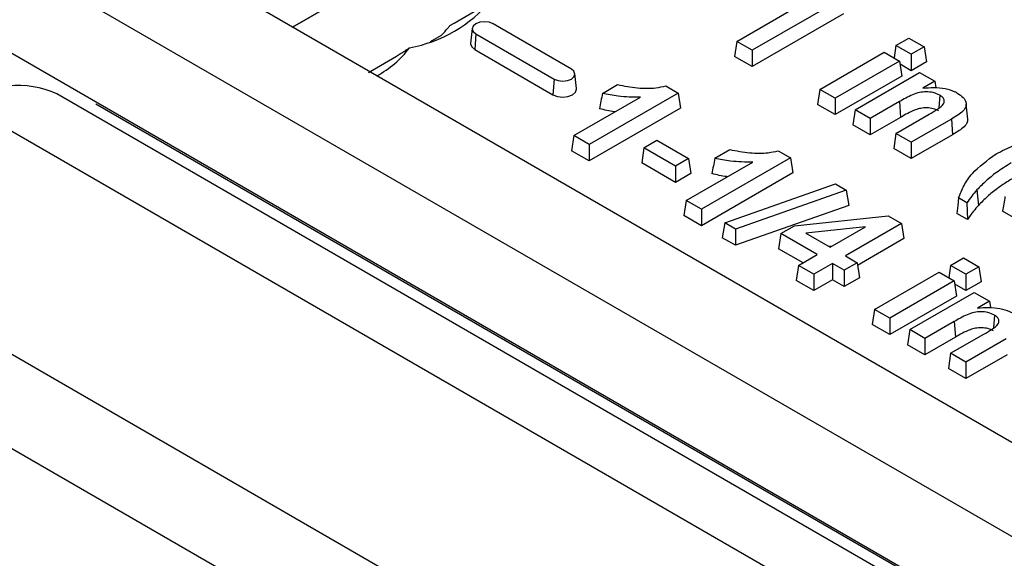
# Model space of a CAD drawing. Header units: inches. Extents: x 0.3 to 33.8, y 0.2 to 21.7.
# Tile 171 of 192: x 30.2764 to 30.3832, y 18.7172 to 18.7756. Entities that reach past the tile are written whole.
import ezdxf

# ---------------------------------------------------------------- set-up
doc = ezdxf.new("R2010")
doc.units = ezdxf.units.IN
doc.header["$MEASUREMENT"] = 0
doc.linetypes.add('CENTERX2', pattern=[0.7999999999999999, 0.5, -0.1, 0.1, -0.1])

msp = doc.modelspace()

# ---------------------------------------------------------------- linework, layer by layer
at = {"color": 7, "linetype": 'Continuous', "lineweight": 25}
for p, q in [((29.91899483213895, 18.97777016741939), (30.53214549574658, 18.62380582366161)), ((30.74427753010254, 18.52175646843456), (30.10788142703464, 18.88914011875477)), ((30.73543869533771, 18.51665391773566), (30.09904259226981, 18.88403756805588)), ((30.30598655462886, 18.7747764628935), (30.33873153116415, 18.79367973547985)), ((30.33873153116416, 18.79367973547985), (30.30598655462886, 18.7747764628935)), ((30.35415876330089, 18.77322048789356), (30.36138479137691, 18.77739198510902)), ((30.36546709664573, 18.77783633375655), (30.35581505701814, 18.77226432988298)), ((30.36571455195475, 18.77620325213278), (30.35581505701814, 18.77048839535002)), ((30.33621869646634, 18.77022883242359), (30.3277334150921, 18.77512728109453)), ((30.32095030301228, 18.77320809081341), (30.32213183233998, 18.77389017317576)), ((30.32547399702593, 18.77463371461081), (30.32529935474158, 18.77300688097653)), ((30.32585955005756, 18.77404552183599), (30.32573582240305, 18.77234101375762)), ((30.32585955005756, 18.77404552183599), (30.3343448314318, 18.76914707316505)), ((30.35415876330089, 18.77322048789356), (30.35391130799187, 18.77158740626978)), ((30.35581505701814, 18.77226432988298), (30.35415876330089, 18.77322048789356)), ((30.37141942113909, 18.77278088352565), (30.37121626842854, 18.77144017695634)), ((30.37141942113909, 18.77278088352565), (30.37282188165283, 18.77359050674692)), ((30.37307571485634, 18.77182472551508), (30.37141942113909, 18.77278088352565)), ((30.37282188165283, 18.77359050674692), (30.37447817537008, 18.77263434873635)), ((30.32573582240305, 18.77234101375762), (30.33422110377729, 18.76744256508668)), ((30.35581505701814, 18.77226432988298), (30.35581505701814, 18.77048839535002)), ((30.36316984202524, 18.76801850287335), (30.37015663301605, 18.77205189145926)), ((30.37015663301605, 18.77205189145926), (30.3718129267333, 18.77109573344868)), ((30.37447817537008, 18.77263434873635), (30.37307571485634, 18.77182472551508)), ((30.37307571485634, 18.77182472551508), (30.37307571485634, 18.77004879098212)), ((30.37447817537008, 18.77263434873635), (30.37472563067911, 18.77100126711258)), ((30.35581505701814, 18.77048839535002), (30.35391130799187, 18.77158740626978)), ((30.3718129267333, 18.77109573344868), (30.36482613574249, 18.76706234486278)), ((30.3718129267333, 18.77109573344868), (30.37206038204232, 18.76946265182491)), ((30.37307571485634, 18.77004879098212), (30.37186572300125, 18.77074730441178)), ((30.37472563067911, 18.77100126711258), (30.37307571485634, 18.77004879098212)), ((30.33677889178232, 18.7681084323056), (30.33660424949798, 18.76973526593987)), ((30.36697734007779, 18.76582048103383), (30.3739641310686, 18.76985386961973)), ((30.3739641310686, 18.76985386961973), (30.37562042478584, 18.76889771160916)), ((30.3343448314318, 18.76914707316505), (30.33422110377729, 18.76744256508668)), ((30.33958439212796, 18.76759104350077), (30.34122149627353, 18.76853612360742)), ((30.37206038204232, 18.76946265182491), (30.36482613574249, 18.76528641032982)), ((30.37562042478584, 18.76889771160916), (30.37434613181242, 18.768162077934)), ((30.37562042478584, 18.76889771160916), (30.37572476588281, 18.76820911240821)), ((30.86380079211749, 18.43076788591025), (30.28043769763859, 18.76753623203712)), ((30.34778942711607, 18.76763123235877), (30.33813738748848, 18.7620592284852)), ((30.3464717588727, 18.76839190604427), (30.34778942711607, 18.76763123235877)), ((30.34778942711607, 18.76763123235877), (30.34803688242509, 18.76599815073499)), ((30.36316984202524, 18.76801850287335), (30.36292238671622, 18.76638542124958)), ((30.36482613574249, 18.76706234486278), (30.36316984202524, 18.76801850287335)), ((30.37617141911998, 18.76740011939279), (30.37607216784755, 18.76602519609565)), ((30.85361461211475, 18.42975920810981), (30.27025151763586, 18.76652755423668)), ((30.33648109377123, 18.76301538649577), (30.34370712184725, 18.76718688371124)), ((30.36482613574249, 18.76528641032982), (30.36292238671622, 18.76638542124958)), ((30.36482613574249, 18.76706234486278), (30.36482613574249, 18.76528641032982)), ((30.37180405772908, 18.76669456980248), (30.36863363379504, 18.76486432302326)), ((30.37180405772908, 18.76669456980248), (30.37192751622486, 18.76498990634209)), ((30.37921377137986, 18.76480827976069), (30.37903911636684, 18.76643853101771)), ((30.34803688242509, 18.76599815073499), (30.33813738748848, 18.76028329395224)), ((30.36697734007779, 18.76582048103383), (30.36672988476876, 18.76418739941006)), ((30.36863363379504, 18.76486432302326), (30.36697734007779, 18.76582048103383)), ((30.37141942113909, 18.76325612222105), (30.37500800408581, 18.76532776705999)), ((30.36863363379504, 18.7630883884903), (30.36672988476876, 18.76418739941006)), ((30.37192751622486, 18.76498990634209), (30.36863363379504, 18.7630883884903)), ((30.36863363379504, 18.76486432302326), (30.36863363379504, 18.7630883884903)), ((30.37742528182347, 18.7648109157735), (30.37307571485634, 18.76229996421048)), ((30.37742528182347, 18.7648109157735), (30.37754952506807, 18.76310670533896)), ((30.37141942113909, 18.76325612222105), (30.37117196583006, 18.76162304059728)), ((30.37307571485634, 18.76229996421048), (30.37141942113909, 18.76325612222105)), ((30.37754952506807, 18.76310670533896), (30.37307571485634, 18.76052402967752)), ((30.33648109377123, 18.76301538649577), (30.33623363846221, 18.761382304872)), ((30.33813738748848, 18.7620592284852), (30.33648109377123, 18.76301538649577)), ((30.33813738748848, 18.7620592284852), (30.33813738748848, 18.76028329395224)), ((30.34409608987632, 18.76169657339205), (30.34549855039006, 18.76250619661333)), ((30.34549855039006, 18.76250619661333), (30.34893167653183, 18.76052429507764)), ((30.37307571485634, 18.76229996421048), (30.37307571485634, 18.76052402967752)), ((30.33813738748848, 18.76028329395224), (30.33623363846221, 18.761382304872)), ((30.34409608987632, 18.76169657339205), (30.34384863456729, 18.76006349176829)), ((30.34752921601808, 18.75971467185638), (30.34409608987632, 18.76169657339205)), ((30.3517683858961, 18.7605573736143), (30.35340549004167, 18.76150245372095)), ((30.35865575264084, 18.7613582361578), (30.3599734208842, 18.7605975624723)), ((30.37307571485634, 18.76052402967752), (30.37117196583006, 18.76162304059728)), ((30.34752921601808, 18.75793873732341), (30.34384863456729, 18.76006349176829)), ((30.34893167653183, 18.76052429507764), (30.34752921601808, 18.75971467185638)), ((30.34866508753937, 18.7559817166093), (30.35589111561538, 18.76015321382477)), ((30.34893167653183, 18.76052429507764), (30.34917913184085, 18.75889121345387)), ((30.3599734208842, 18.7605975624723), (30.35032138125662, 18.75502555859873)), ((30.3599734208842, 18.7605975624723), (30.36022087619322, 18.75896448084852)), ((30.34752921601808, 18.75971467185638), (30.34752921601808, 18.75793873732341)), ((30.34917913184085, 18.75889121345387), (30.34752921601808, 18.75793873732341)), ((30.36022087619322, 18.75896448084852), (30.35032138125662, 18.75324962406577)), ((30.35284746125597, 18.75356728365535), (30.36485257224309, 18.7577808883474)), ((30.36485257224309, 18.7577808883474), (30.36603166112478, 18.75710021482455)), ((30.36603166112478, 18.75710021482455), (30.35402848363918, 18.75288549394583)), ((30.36603166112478, 18.75710021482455), (30.36631287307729, 18.75544764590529)), ((30.38020531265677, 18.75713449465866), (30.38035953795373, 18.75545369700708)), ((30.34866508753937, 18.7559817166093), (30.34841763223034, 18.75434863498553)), ((30.35032138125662, 18.75502555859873), (30.34866508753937, 18.7559817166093)), ((30.3791064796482, 18.75574124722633), (30.37821438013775, 18.75625624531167)), ((30.35032138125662, 18.75502555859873), (30.35032138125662, 18.75324962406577)), ((30.36631287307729, 18.75544764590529), (30.35400196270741, 18.75112486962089)), ((30.3791677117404, 18.75392996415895), (30.37802546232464, 18.75458937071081)), ((30.38944795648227, 18.75107253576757), (30.38297520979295, 18.75480917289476)), ((30.35032138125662, 18.75324962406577), (30.34841763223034, 18.75434863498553)), ((30.35284746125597, 18.75356728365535), (30.35256621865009, 18.75195370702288)), ((30.35402848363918, 18.75288549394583), (30.35284746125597, 18.75356728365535)), ((30.36042718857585, 18.75324707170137), (30.37056746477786, 18.75433521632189)), ((30.37203049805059, 18.75349062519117), (30.36593850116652, 18.74997379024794)), ((30.37056746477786, 18.75433521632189), (30.37203049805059, 18.75349062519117)), ((30.37203049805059, 18.75349062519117), (30.37227795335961, 18.7518575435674)), ((30.35402848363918, 18.75288549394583), (30.35400196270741, 18.75112486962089)), ((30.35894533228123, 18.75239161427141), (30.36042718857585, 18.75324707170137)), ((30.36810063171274, 18.75313427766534), (30.36166077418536, 18.75244326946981)), ((30.36166077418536, 18.75244326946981), (30.36428220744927, 18.75092994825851)), ((30.36428220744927, 18.75092994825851), (30.36810063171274, 18.75313427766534)), ((30.35400196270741, 18.75112486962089), (30.35256621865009, 18.75195370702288)), ((30.35894533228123, 18.75239161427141), (30.35869787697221, 18.75075853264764)), ((30.36287974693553, 18.75012032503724), (30.35894533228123, 18.75239161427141)), ((30.37227795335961, 18.7518575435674), (30.36725094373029, 18.74895551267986)), ((30.36134157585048, 18.74923235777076), (30.35869787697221, 18.75075853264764)), ((30.36440727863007, 18.75100215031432), (30.36419634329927, 18.75097951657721)), ((30.82382704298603, 18.42276831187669), (30.25814161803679, 18.74933155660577)), ((30.36084908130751, 18.74894804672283), (30.36287974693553, 18.75012032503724)), ((30.36720766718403, 18.74924111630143), (30.36580520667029, 18.74843149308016)), ((30.36593850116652, 18.74997379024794), (30.36720766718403, 18.74924111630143)), ((30.36720766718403, 18.74924111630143), (30.36745512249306, 18.74760803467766)), ((30.37734823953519, 18.74894804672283), (30.37875070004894, 18.7497576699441)), ((30.37875070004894, 18.7497576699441), (30.38040699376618, 18.74880151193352)), ((30.36084908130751, 18.74894804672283), (30.36060162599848, 18.74731496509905)), ((30.36250537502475, 18.74799188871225), (30.36084908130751, 18.74894804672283)), ((30.36453604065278, 18.74916416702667), (30.36250537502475, 18.74799188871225)), ((30.36580520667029, 18.74843149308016), (30.36453604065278, 18.74916416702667)), ((30.36453604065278, 18.74916416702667), (30.36453604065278, 18.74738823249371)), ((30.36580520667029, 18.74843149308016), (30.36580520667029, 18.7466555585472)), ((30.36909866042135, 18.74418566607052), (30.37608545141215, 18.74821905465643)), ((30.37608545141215, 18.74821905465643), (30.3777417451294, 18.74726289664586)), ((30.37734823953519, 18.74894804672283), (30.37714508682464, 18.74760734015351)), ((30.37900453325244, 18.74799188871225), (30.37734823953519, 18.74894804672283)), ((30.38040699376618, 18.74880151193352), (30.37900453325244, 18.74799188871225)), ((30.38040699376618, 18.74880151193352), (30.38065444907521, 18.74716843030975)), ((30.36250537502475, 18.74621595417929), (30.36060162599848, 18.74731496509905)), ((30.36250537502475, 18.74799188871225), (30.36250537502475, 18.74621595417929)), ((30.36453604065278, 18.74738823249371), (30.36250537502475, 18.74621595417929)), ((30.36580520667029, 18.7466555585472), (30.36453604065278, 18.74738823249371)), ((30.36745512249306, 18.74760803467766), (30.36580520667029, 18.7466555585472)), ((30.3777417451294, 18.74726289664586), (30.37075495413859, 18.74322950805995)), ((30.3777417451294, 18.74726289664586), (30.37798920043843, 18.74562981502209)), ((30.37900453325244, 18.74799188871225), (30.37900453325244, 18.74621595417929)), ((30.38065444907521, 18.74716843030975), (30.37900453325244, 18.74621595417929)), ((30.37290615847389, 18.741987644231), (30.3798929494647, 18.7460210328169)), ((30.37900453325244, 18.74621595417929), (30.37779454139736, 18.74691446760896)), ((30.3798929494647, 18.7460210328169), (30.38154924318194, 18.74506487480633)), ((30.37798920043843, 18.74562981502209), (30.37075495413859, 18.74145357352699)), ((30.38154924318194, 18.74506487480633), (30.38027495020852, 18.74432924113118)), ((30.38154924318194, 18.74506487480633), (30.38165358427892, 18.74437627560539)), ((30.36909866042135, 18.74418566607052), (30.36885120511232, 18.74255258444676)), ((30.37075495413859, 18.74322950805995), (30.36909866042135, 18.74418566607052)), ((30.37075495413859, 18.74322950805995), (30.37075495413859, 18.74145357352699)), ((30.37773287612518, 18.74286173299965), (30.37456245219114, 18.74103148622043)), ((30.37773287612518, 18.74286173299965), (30.37785633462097, 18.74115706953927)), ((30.38210023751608, 18.74356728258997), (30.38200098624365, 18.74219235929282)), ((30.37075495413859, 18.74145357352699), (30.36885120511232, 18.74255258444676)), ((30.37290615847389, 18.741987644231), (30.37265870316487, 18.74035456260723)), ((30.37456245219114, 18.74103148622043), (30.37290615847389, 18.741987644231)), ((30.37785633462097, 18.74115706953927), (30.37456245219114, 18.73925555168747)), ((30.37456245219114, 18.74103148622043), (30.37456245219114, 18.73925555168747)), ((30.37734823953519, 18.73942328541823), (30.38093682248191, 18.74149493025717)), ((30.38335410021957, 18.74097807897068), (30.37900453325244, 18.73846712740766)), ((30.37456245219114, 18.73925555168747), (30.37265870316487, 18.74035456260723)), ((30.82382704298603, 18.41256155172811), (30.25814161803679, 18.7391247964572)), ((30.37734823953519, 18.73942328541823), (30.37710078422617, 18.73779020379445)), ((30.37900453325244, 18.73846712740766), (30.37734823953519, 18.73942328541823)), ((30.38347834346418, 18.73927386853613), (30.37900453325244, 18.73669119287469)), ((30.37900453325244, 18.73669119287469), (30.37710078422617, 18.73779020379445)), ((30.37900453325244, 18.73846712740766), (30.37900453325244, 18.73669119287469))]:
    msp.add_line(p, q, dxfattribs=at)
at = {"color": 7, "linetype": 'CENTERX2'}
msp.add_line((30.28465812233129, 18.76646432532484), (30.86802121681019, 18.42969597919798), dxfattribs=at)
at = {"color": 7, "linetype": 'Continuous', "lineweight": 25, "flags": 128}
for points in [[(30.3277334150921, 18.77512728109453), (30.32730354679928, 18.77529309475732), (30.32679648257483, 18.77535132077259), (30.32628941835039, 18.77529309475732), (30.32585955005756, 18.77512728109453), (30.32557232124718, 18.77487912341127), (30.32547145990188, 18.77458640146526), (30.32557232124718, 18.77429367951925), (30.32585955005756, 18.77404552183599)], [(30.32529935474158, 18.77300688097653), (30.32529648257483, 18.77295331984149), (30.32541066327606, 18.7726219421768), (30.32573582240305, 18.77234101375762)], [(30.3343448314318, 18.76914707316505), (30.33477469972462, 18.76898125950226), (30.33528176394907, 18.76892303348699), (30.33578882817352, 18.76898125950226), (30.33621869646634, 18.76914707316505), (30.33650592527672, 18.76939523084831), (30.33660678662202, 18.76968795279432), (30.33650592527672, 18.76998067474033), (30.33621869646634, 18.77022883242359)], [(30.33422110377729, 18.76744256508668), (30.33470773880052, 18.7672548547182), (30.33528176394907, 18.76718893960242), (30.33585578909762, 18.7672548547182), (30.33634242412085, 18.76744256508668), (30.33666758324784, 18.76772349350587), (30.33678176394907, 18.76805487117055), (30.33677889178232, 18.7681084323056)], [(30.37821438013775, 18.75625624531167), (30.37811989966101, 18.75542282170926), (30.37802546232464, 18.75458937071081)], [(30.3791064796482, 18.75574124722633), (30.37913704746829, 18.75483562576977), (30.3791677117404, 18.75392996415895)]]:
    msp.add_lwpolyline(points, dxfattribs=at)
at = {"color": 7, "linetype": 'Continuous', "lineweight": 25}
for centre, radius, start, end in [((30.31585521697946, 18.78764192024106), 0.01537113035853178, 280.6080867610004, 319.3865367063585), ((30.30962531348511, 18.77949897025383), 0.01142776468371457, 298.8656028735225, 322.4450250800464), ((30.27621947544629, 18.75819699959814), 0.0102476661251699, 65.69288095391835, 125.6175774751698)]:
    msp.add_arc(centre, radius, start, end, dxfattribs=at)
for points, knots in [([(30.32305721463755, 18.77496198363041), (30.32422928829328, 18.77562247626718), (30.32574129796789, 18.77647453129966), (30.32719654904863, 18.77742284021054), (30.32752372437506, 18.77763604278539)], [0, 0, 0, 0, 0.7751760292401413, 1, 1, 1, 1]), ([(30.32213716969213, 18.77389610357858), (30.32237283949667, 18.77414301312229), (30.32269289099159, 18.77447832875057), (30.32298120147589, 18.77486107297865), (30.32305721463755, 18.77496198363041)], [0, 0, 0, 0, 0.7363496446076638, 0.9999999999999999, 0.9999999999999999, 0.9999999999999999, 0.9999999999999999]), ([(30.31421837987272, 18.76985943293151), (30.31539045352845, 18.77051992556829), (30.31690246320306, 18.77137198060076), (30.3183577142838, 18.77232028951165), (30.31868488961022, 18.7725334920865)], [0, 0, 0, 0, 0.7751760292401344, 0.9999999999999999, 0.9999999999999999, 0.9999999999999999, 0.9999999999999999]), ([(30.34122149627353, 18.76853612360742), (30.34193261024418, 18.76840035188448), (30.34327618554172, 18.76814382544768), (30.34512509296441, 18.76811227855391), (30.34611293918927, 18.76831739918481), (30.3464717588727, 18.76839190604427)], [0, 0, 0, 0, 0.4172336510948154, 0.7883192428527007, 1, 1, 1, 1]), ([(30.33958439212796, 18.76759104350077), (30.33953348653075, 18.76731330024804), (30.33943167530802, 18.76675781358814), (30.33933031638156, 18.76620252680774), (30.33927963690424, 18.76592488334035)], [0, 0, 0, 0, 0.499999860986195, 1, 1, 1, 1]), ([(30.34370712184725, 18.76718688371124), (30.34330545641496, 18.76718372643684), (30.34250107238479, 18.76717740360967), (30.34109823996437, 18.76727648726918), (30.3401512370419, 18.7674732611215), (30.33958439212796, 18.76759104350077)], [0, 0, 0, 0, 0.2859096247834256, 0.5725689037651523, 1, 1, 1, 1]), ([(30.37617141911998, 18.76740011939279), (30.37594781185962, 18.76750314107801), (30.37551351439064, 18.76770323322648), (30.37470903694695, 18.7677791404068), (30.37391231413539, 18.7677025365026), (30.37291090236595, 18.76733439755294), (30.37225518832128, 18.76695535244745), (30.37180405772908, 18.76669456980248)], [0, 0, 0, 0, 0.1644454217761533, 0.3193913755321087, 0.4586280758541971, 0.6275366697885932, 1, 1, 1, 1]), ([(30.37434613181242, 18.768162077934), (30.37474495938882, 18.76819387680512), (30.37554812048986, 18.7682579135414), (30.37676694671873, 18.76815953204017), (30.37759865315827, 18.76788745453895), (30.37797895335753, 18.76767978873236), (30.3780704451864, 18.76762982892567)], [0, 0, 0, 0, 0.3014686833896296, 0.6070992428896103, 0.905476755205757, 1, 1, 1, 1]), ([(30.37500800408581, 18.76532776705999), (30.37529482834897, 18.76549710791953), (30.37587101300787, 18.76583728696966), (30.37653992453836, 18.76629796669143), (30.37668720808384, 18.76674383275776), (30.37660070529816, 18.76704701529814), (30.37639080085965, 18.76726437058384), (30.37622327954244, 18.76736802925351), (30.37617141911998, 18.76740011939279)], [0, 0, 0, 0, 0.2893223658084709, 0.5812029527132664, 0.7044129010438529, 0.8280589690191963, 0.946771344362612, 1, 1, 1, 1]), ([(30.3780704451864, 18.76762982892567), (30.37829945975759, 18.76747395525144), (30.3787324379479, 18.76717925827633), (30.37904156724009, 18.76666778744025), (30.37905076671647, 18.76615545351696), (30.37859275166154, 18.76548342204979), (30.37789834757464, 18.76508341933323), (30.37742528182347, 18.7648109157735)], [0, 0, 0, 0, 0.1865621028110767, 0.3527169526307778, 0.4857985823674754, 0.6496980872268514, 1, 1, 1, 1]), ([(30.34094813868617, 18.7655941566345), (30.3409279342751, 18.76559618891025), (30.34034823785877, 18.76565449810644), (30.33980446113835, 18.76579208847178), (30.33927963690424, 18.76592488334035)], [0, 0, 0, 0, 0.03485343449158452, 1, 1, 1, 1]), ([(30.37604833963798, 18.76569510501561), (30.37586212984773, 18.76578300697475), (30.37548800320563, 18.76595961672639), (30.37478220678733, 18.76604103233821), (30.37410219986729, 18.76599249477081), (30.37307668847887, 18.76567593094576), (30.37242649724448, 18.76528778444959), (30.37192751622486, 18.76498990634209)], [0, 0, 0, 0, 0.1462529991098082, 0.293846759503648, 0.4281624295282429, 0.5611505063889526, 0.9999999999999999, 0.9999999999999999, 0.9999999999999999, 0.9999999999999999]), ([(30.37918487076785, 18.76480997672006), (30.37917590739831, 18.76466025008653), (30.37915512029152, 18.76431301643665), (30.37857285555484, 18.76371026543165), (30.37794287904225, 18.76333870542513), (30.37754952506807, 18.76310670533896)], [0, 0, 0, 0, 0.2216323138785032, 0.513991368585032, 1, 1, 1, 1]), ([(30.38227991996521, 18.76102672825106), (30.38290114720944, 18.76135205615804), (30.38384242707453, 18.76184499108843), (30.38529563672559, 18.76236449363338), (30.38608166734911, 18.76257531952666), (30.38647665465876, 18.76268126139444)], [0, 0, 0, 0, 0.4912594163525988, 0.7443533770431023, 1, 1, 1, 1]), ([(30.35340549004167, 18.76150245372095), (30.35411660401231, 18.76136668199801), (30.35546017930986, 18.76111015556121), (30.35730908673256, 18.76107860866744), (30.35829693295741, 18.76128372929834), (30.35865575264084, 18.7613582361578)], [0, 0, 0, 0, 0.4172336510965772, 0.7883192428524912, 1, 1, 1, 1]), ([(30.37821438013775, 18.75625624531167), (30.37838952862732, 18.75670960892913), (30.37873997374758, 18.75761671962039), (30.37988091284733, 18.7593027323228), (30.38133446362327, 18.76034729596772), (30.38227991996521, 18.76102672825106)], [0, 0, 0, 0, 0.2588522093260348, 0.5179233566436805, 0.9999999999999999, 0.9999999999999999, 0.9999999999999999, 0.9999999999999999]), ([(30.3517683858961, 18.7605573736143), (30.35171748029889, 18.76027963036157), (30.35161566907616, 18.75972414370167), (30.3515143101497, 18.75916885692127), (30.35146363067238, 18.75889121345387)], [0, 0, 0, 0, 0.4999998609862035, 1, 1, 1, 1]), ([(30.35589111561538, 18.76015321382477), (30.35548945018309, 18.76015005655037), (30.35468506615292, 18.76014373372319), (30.35328223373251, 18.76024281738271), (30.35233523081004, 18.76043959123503), (30.3517683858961, 18.7605573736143)], [0, 0, 0, 0, 0.2859096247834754, 0.5725689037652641, 1, 1, 1, 1]), ([(30.3838984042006, 18.76004876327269), (30.38335190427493, 18.75970768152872), (30.3823695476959, 18.75909457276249), (30.38115919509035, 18.75810580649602), (30.38052408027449, 18.75745908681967), (30.38020531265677, 18.75713449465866)], [0, 0, 0, 0, 0.38443999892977, 0.6910470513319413, 0.9999999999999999, 0.9999999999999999, 0.9999999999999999, 0.9999999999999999]), ([(30.35313213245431, 18.75856048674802), (30.35311192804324, 18.75856251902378), (30.35253223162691, 18.75862082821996), (30.35198845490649, 18.75875841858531), (30.35146363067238, 18.75889121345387)], [0, 0, 0, 0, 0.03485343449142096, 0.9999999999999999, 0.9999999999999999, 0.9999999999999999, 0.9999999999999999]), ([(30.3840222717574, 18.75834432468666), (30.38347591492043, 18.75800313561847), (30.38249958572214, 18.75739343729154), (30.38130050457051, 18.75641218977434), (30.3806739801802, 18.75577399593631), (30.38035953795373, 18.75545369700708)], [0, 0, 0, 0, 0.3876099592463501, 0.6926515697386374, 1, 1, 1, 1]), ([(30.38020531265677, 18.75713449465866), (30.38001025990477, 18.7569057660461), (30.37961967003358, 18.75644774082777), (30.37927768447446, 18.75597693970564), (30.3791064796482, 18.75574124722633)], [0, 0, 0, 0, 0.4993799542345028, 1, 1, 1, 1]), ([(30.3832408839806, 18.75643173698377), (30.38319653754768, 18.75616135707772), (30.38310784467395, 18.75562059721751), (30.38301942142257, 18.75507964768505), (30.38297520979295, 18.75480917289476)], [0, 0, 0, 0, 0.499999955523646, 1, 1, 1, 1]), ([(30.38035953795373, 18.75545369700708), (30.38018160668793, 18.75524565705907), (30.37987888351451, 18.75489170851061), (30.37949275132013, 18.75438065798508), (30.37927607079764, 18.75408021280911), (30.3791677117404, 18.75392996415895)], [0, 0, 0, 0, 0.4161566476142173, 0.7080276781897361, 1, 1, 1, 1]), ([(30.38210023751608, 18.74356728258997), (30.38187663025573, 18.74367030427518), (30.38144233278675, 18.74387039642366), (30.38063785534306, 18.74394630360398), (30.3798411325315, 18.74386969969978), (30.37883972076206, 18.74350156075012), (30.37818400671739, 18.74312251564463), (30.37773287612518, 18.74286173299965)], [0, 0, 0, 0, 0.1644454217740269, 0.3193913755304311, 0.4586280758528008, 0.6275366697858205, 1, 1, 1, 1]), ([(30.38027495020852, 18.74432924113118), (30.38067377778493, 18.74436104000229), (30.38147693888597, 18.74442507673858), (30.38269576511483, 18.74432669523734), (30.38352747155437, 18.74405461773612), (30.38390777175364, 18.74384695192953), (30.38399926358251, 18.74379699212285)], [0, 0, 0, 0, 0.3014686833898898, 0.6070992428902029, 0.9054767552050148, 1, 1, 1, 1]), ([(30.38093682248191, 18.74149493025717), (30.38122364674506, 18.74166427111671), (30.38179983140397, 18.74200445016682), (30.38246874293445, 18.74246512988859), (30.38261602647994, 18.74291099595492), (30.38252952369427, 18.7432141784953), (30.38231961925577, 18.74343153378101), (30.38215209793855, 18.74353519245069), (30.38210023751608, 18.74356728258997)], [0, 0, 0, 0, 0.2893223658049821, 0.5812029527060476, 0.7044129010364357, 0.8280589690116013, 0.9467713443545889, 1, 1, 1, 1]), ([(30.38197715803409, 18.74186226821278), (30.38179094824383, 18.74195017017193), (30.38141682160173, 18.74212677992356), (30.38071102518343, 18.74220819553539), (30.38003101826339, 18.74215965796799), (30.37900550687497, 18.74184309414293), (30.37835531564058, 18.74145494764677), (30.37785633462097, 18.74115706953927)], [0, 0, 0, 0, 0.1462529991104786, 0.2938467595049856, 0.4281624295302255, 0.5611505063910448, 1, 1, 1, 1])]:
    msp.add_open_spline(points, degree=3, knots=knots, dxfattribs=at)

doc.saveas('drawing.dxf')
